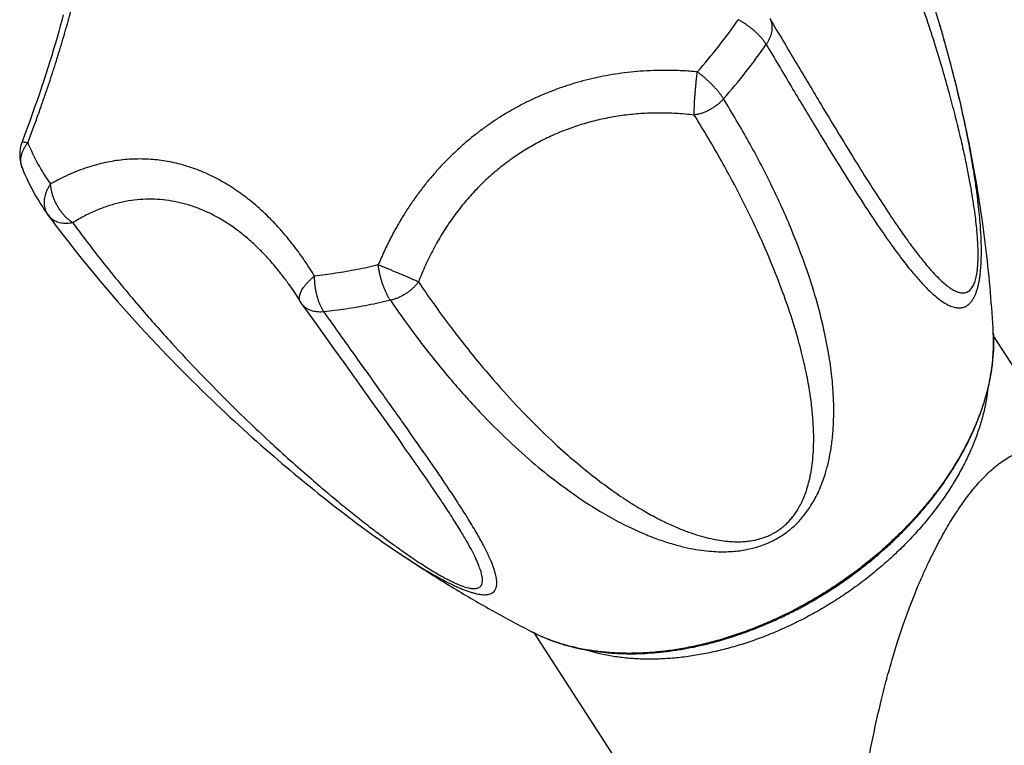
# Model space of a CAD drawing. Header units: millimetres. Extents: x 95 to 1084, y -153 to 904.
# Tile 4 of 27: x 216 to 270, y -23 to 17. Entities that reach past the tile are written whole.
import ezdxf

# ---------------------------------------------------------------- set-up
doc = ezdxf.new("R2010")
doc.units = ezdxf.units.MM
doc.header["$LTSCALE"] = 30.734
doc.layers.get('0').update_dxf_attribs({"linetype": 'CONTINUOUS'})

msp = doc.modelspace()

# ---------------------------------------------------------------- linework, layer by layer
at = {"color": 7, "linetype": 'CONTINUOUS'}
for p, q in [((230.829, 2.386), (230.826, 2.389)), ((274.621, -8.375), (269.466, -0.413)), ((249.762, -25.18), (244.283, -16.718))]:
    msp.add_line(p, q, dxfattribs=at)
for points in [[(218.432, 17.187), (218.354, 16.885), (218.272, 16.578), (218.186, 16.266), (218.097, 15.948), (218.004, 15.626), (217.907, 15.298), (217.806, 14.965), (217.702, 14.627), (217.594, 14.284), (217.482, 13.936), (217.367, 13.583), (217.248, 13.225), (217.125, 12.863), (216.998, 12.495), (216.868, 12.122), (216.734, 11.745), (216.597, 11.363), (216.456, 10.976), (216.311, 10.584), (216.175, 10.22)], [(217.638, 6.159), (217.997, 5.679), (218.363, 5.197), (218.723, 4.731), (219.078, 4.28), (219.427, 3.842), (219.772, 3.417), (220.111, 3.005), (220.445, 2.605), (220.774, 2.215), (221.099, 1.836), (221.419, 1.467), (221.735, 1.108), (222.047, 0.757), (222.355, 0.415), (222.66, 0.081), (222.96, -0.246), (223.257, -0.565), (223.55, -0.876), (223.839, -1.181), (224.126, -1.48), (224.409, -1.772), (224.689, -2.058), (224.965, -2.339), (225.239, -2.613), (225.51, -2.883), (225.778, -3.148), (226.044, -3.407), (226.307, -3.662), (226.567, -3.913), (226.825, -4.159), (227.08, -4.4), (227.333, -4.638), (227.584, -4.872), (227.833, -5.102), (228.079, -5.328), (228.324, -5.55), (228.566, -5.77), (228.806, -5.985), (229.045, -6.198), (229.281, -6.407), (229.516, -6.613), (229.749, -6.817), (229.98, -7.017), (230.209, -7.214), (230.437, -7.409), (230.664, -7.602), (230.889, -7.791), (231.112, -7.979), (231.335, -8.164), (231.556, -8.346), (231.776, -8.527), (231.995, -8.705), (232.212, -8.882), (232.429, -9.056), (232.645, -9.228), (232.859, -9.398), (233.072, -9.566), (233.285, -9.732), (233.495, -9.896), (233.705, -10.058), (233.913, -10.217), (234.12, -10.374), (234.326, -10.53), (234.53, -10.682), (234.733, -10.833), (234.935, -10.982), (235.135, -11.128), (235.333, -11.271), (235.529, -11.412), (235.723, -11.551), (235.915, -11.686), (236.105, -11.819), (236.293, -11.949), (236.557, -12.13)], [(230.829, 2.386), (230.908, 2.273), (231.047, 2.071), (231.185, 1.863), (231.321, 1.65), (231.442, 1.456)], [(231.516, 1.344), (232.106, 0.517), (232.692, -0.304), (233.266, -1.106), (233.825, -1.885), (235.392, -4.068)], [(235.392, -4.068), (235.874, -4.74), (236.333, -5.381), (236.768, -5.991), (237.037, -6.371)]]:
    msp.add_lwpolyline(points, dxfattribs=at)
for centre, radius, start, end in [((191.749, -5.326), 77.939, 16.37356, 18.16733), ((218.047, 9.516), 2, 159.3832, 202.0576), ((227.532, 13.35), 12.231, 202.0154, 215.913), ((219.246, 7.349), 2, 215.9317, 216.4993), ((233.146, 2.504), 2, 211.5937, 215.4291), ((250.404, 3.004), 19.971, 321.9296, 322.1233)]:
    msp.add_arc(centre, radius, start, end, dxfattribs=at)
at = {"color": 9, "linetype": 'CONTINUOUS'}
for centre, radius, start, end in [((231.64, 33.308), 28.917, 321.9158, 325.482), ((230.186, 34.454), 30.769, 318.4843, 321.9065), ((232.135, 32.67), 30.177, 321.9158, 325.4839), ((230.616, 33.867), 32.111, 318.4825, 321.9064), ((226.392, 14.172), 10.677, 202.0208, 215.8982), ((217.206, 9.175), 1.093, 200.6996, 202.0582), ((250.298, 3.173), 20.119, 321.7397, 321.9296)]:
    msp.add_arc(centre, radius, start, end, dxfattribs=at)
for points, knots in [([(257.2, 16.984), (257.697, 16.146), (258.632, 14.572), (259.941, 12.382), (261.073, 10.508), (262.042, 8.932), (262.88, 7.602), (263.608, 6.481), (264.244, 5.537), (264.803, 4.746), (265.296, 4.088), (265.73, 3.544), (266.115, 3.1), (266.455, 2.744), (266.756, 2.465), (267.022, 2.253), (267.257, 2.101), (267.465, 2), (267.649, 1.945), (267.81, 1.93), (267.95, 1.951), (268.07, 2.002), (268.172, 2.076), (268.257, 2.167), (268.328, 2.273), (268.389, 2.39), (268.441, 2.518), (268.485, 2.658), (268.523, 2.809), (268.555, 2.973), (268.582, 3.153), (268.603, 3.35), (268.618, 3.568), (268.627, 3.812), (268.63, 4.086), (268.623, 4.398), (268.607, 4.753), (268.579, 5.157), (268.536, 5.614), (268.477, 6.128), (268.399, 6.702), (268.299, 7.343), (268.174, 8.055), (268.022, 8.845), (267.838, 9.718), (267.617, 10.684), (267.355, 11.749), (267.044, 12.924), (266.676, 14.219), (266.242, 15.647), (265.73, 17.22), (265.122, 18.955), (264.4, 20.869), (263.538, 22.981), (262.5, 25.318), (261.262, 27.859), (260.325, 29.602), (259.82, 30.494)], [0, 0, 0, 0, 0.059406, 0.111734, 0.155699, 0.192978, 0.224643, 0.251604, 0.274563, 0.294101, 0.310693, 0.324738, 0.336576, 0.3465, 0.354768, 0.361609, 0.367235, 0.37185, 0.375655, 0.378855, 0.381653, 0.384231, 0.38673, 0.389237, 0.39181, 0.394488, 0.397291, 0.400256, 0.403414, 0.4068, 0.410466, 0.414472, 0.418886, 0.423806, 0.429351, 0.435643, 0.442832, 0.45104, 0.460349, 0.470832, 0.482594, 0.495743, 0.510401, 0.526704, 0.544806, 0.564881, 0.587124, 0.611761, 0.639048, 0.669282, 0.702805, 0.740024, 0.781418, 0.827602, 0.87923, 0.937458, 1, 1, 1, 1]), ([(216.494, 10.168), (216.594, 10.434), (216.786, 10.949), (217.059, 11.701), (217.31, 12.413), (217.544, 13.09), (217.761, 13.738), (217.964, 14.363), (218.155, 14.968), (218.334, 15.557), (218.503, 16.132), (218.663, 16.696), (218.812, 17.248), (218.952, 17.79), (219.083, 18.323), (219.204, 18.845), (219.315, 19.355), (219.416, 19.854), (219.506, 20.339), (219.585, 20.809), (219.654, 21.263), (219.712, 21.701), (219.759, 22.123), (219.795, 22.529), (219.821, 22.918), (219.836, 23.293), (219.841, 23.653), (219.835, 23.999), (219.818, 24.332), (219.789, 24.652), (219.748, 24.96), (219.692, 25.256), (219.621, 25.538), (219.56, 25.719), (219.526, 25.806)], [0, 0, 0, 0, 0.052746, 0.102145, 0.148724, 0.19295, 0.235212, 0.275833, 0.315074, 0.353155, 0.390241, 0.426461, 0.461901, 0.496597, 0.530568, 0.563775, 0.596174, 0.627695, 0.658262, 0.687811, 0.716295, 0.743675, 0.769961, 0.795166, 0.819334, 0.842521, 0.864788, 0.886204, 0.906833, 0.926738, 0.94597, 0.964573, 0.982578, 1, 1, 1, 1]), ([(256.999, 15.569), (256.973, 15.613), (256.916, 15.701), (256.817, 15.831), (256.705, 15.963), (256.58, 16.095), (256.444, 16.227), (256.297, 16.356), (256.142, 16.482), (255.98, 16.602), (255.812, 16.717), (255.641, 16.824), (255.525, 16.89), (255.466, 16.922)], [0, 0, 0, 0, 0.073656, 0.152741, 0.236775, 0.325148, 0.417132, 0.511963, 0.608839, 0.706928, 0.805401, 0.903389, 1, 1, 1, 1]), ([(257.2, 16.984), (257.221, 16.945), (257.258, 16.863), (257.296, 16.733), (257.318, 16.597), (257.322, 16.455), (257.309, 16.309), (257.28, 16.161), (257.233, 16.011), (257.171, 15.861), (257.093, 15.713), (257.032, 15.617), (256.999, 15.569)], [0, 0, 0, 0, 0.088434, 0.177983, 0.269428, 0.363437, 0.46054, 0.561105, 0.665327, 0.773247, 0.884765, 1, 1, 1, 1]), ([(253.225, 14.06), (252.942, 14.086), (252.393, 14.126), (251.589, 14.149), (250.826, 14.138), (250.098, 14.098), (249.398, 14.031), (248.722, 13.94), (248.064, 13.824), (247.423, 13.686), (246.794, 13.525), (246.177, 13.342), (245.57, 13.135), (244.972, 12.905), (244.382, 12.652), (243.803, 12.376), (243.234, 12.076), (242.676, 11.754), (242.132, 11.41), (241.602, 11.045), (241.088, 10.66), (240.589, 10.255), (240.107, 9.831), (239.641, 9.389), (239.191, 8.927), (238.756, 8.444), (238.334, 7.94), (237.925, 7.41), (237.528, 6.852), (237.142, 6.262), (236.766, 5.634), (236.4, 4.963), (236.044, 4.238), (235.822, 3.732), (235.713, 3.469)], [0, 0, 0, 0, 0.038715, 0.075134, 0.109684, 0.142741, 0.174618, 0.205582, 0.235857, 0.265637, 0.295081, 0.324323, 0.353463, 0.382587, 0.411733, 0.440932, 0.47018, 0.499457, 0.528739, 0.558, 0.587216, 0.616397, 0.645558, 0.674748, 0.704049, 0.733557, 0.763411, 0.793767, 0.824822, 0.856796, 0.889957, 0.924619, 0.961157, 1, 1, 1, 1]), ([(253.054, 11.69), (253.053, 11.734), (253.053, 11.828), (253.055, 11.975), (253.059, 12.135), (253.066, 12.307), (253.076, 12.489), (253.088, 12.679), (253.102, 12.874), (253.118, 13.074), (253.136, 13.275), (253.156, 13.476), (253.177, 13.675), (253.2, 13.869), (253.216, 13.997), (253.225, 14.06)], [0, 0, 0, 0, 0.055961, 0.118098, 0.185828, 0.258483, 0.33531, 0.415491, 0.498207, 0.582627, 0.667896, 0.753139, 0.837477, 0.920045, 1, 1, 1, 1]), ([(254.66, 12.583), (254.634, 12.626), (254.576, 12.714), (254.48, 12.847), (254.372, 12.984), (254.253, 13.124), (254.124, 13.265), (253.987, 13.406), (253.843, 13.545), (253.693, 13.682), (253.539, 13.814), (253.383, 13.94), (253.278, 14.021), (253.225, 14.06)], [0, 0, 0, 0, 0.073491, 0.152799, 0.237296, 0.326244, 0.4188, 0.5141, 0.611251, 0.709337, 0.807454, 0.904661, 1, 1, 1, 1]), ([(236.387, 1.531), (236.899, 0.781), (237.942, -0.671), (239.58, -2.716), (241.217, -4.55), (242.792, -6.126), (244.257, -7.436), (245.6, -8.508), (246.83, -9.383), (247.958, -10.094), (248.992, -10.668), (249.94, -11.126), (250.807, -11.484), (251.598, -11.758), (252.32, -11.961), (252.975, -12.104), (253.57, -12.196), (254.108, -12.246), (254.596, -12.263), (255.04, -12.251), (255.445, -12.216), (255.818, -12.162), (256.162, -12.091), (256.483, -12.006), (256.783, -11.907), (257.066, -11.796), (257.334, -11.673), (257.59, -11.537), (257.836, -11.388), (258.074, -11.226), (258.305, -11.047), (258.531, -10.85), (258.753, -10.633), (258.97, -10.392), (259.185, -10.125), (259.395, -9.826), (259.602, -9.491), (259.803, -9.113), (259.996, -8.684), (260.179, -8.197), (260.346, -7.643), (260.491, -7.016), (260.607, -6.305), (260.686, -5.504), (260.718, -4.601), (260.691, -3.587), (260.591, -2.447), (260.403, -1.167), (260.104, 0.271), (259.67, 1.892), (259.067, 3.723), (258.263, 5.766), (257.249, 7.976), (256.041, 10.28), (255.137, 11.812), (254.659, 12.582)], [0, 0, 0, 0, 0.051339, 0.100982, 0.147963, 0.19014, 0.226848, 0.258942, 0.287168, 0.312116, 0.334257, 0.353967, 0.371542, 0.387238, 0.401275, 0.413849, 0.42512, 0.435243, 0.444381, 0.452689, 0.460311, 0.467365, 0.473959, 0.480178, 0.486102, 0.491802, 0.497334, 0.502767, 0.508157, 0.513563, 0.519047, 0.524668, 0.530483, 0.536567, 0.542988, 0.549836, 0.557207, 0.565226, 0.574026, 0.583764, 0.594596, 0.606668, 0.620148, 0.635232, 0.652145, 0.671148, 0.692551, 0.716739, 0.744196, 0.775532, 0.811507, 0.853041, 0.899526, 0.948823, 1, 1, 1, 1]), ([(254.66, 12.583), (254.619, 12.536), (254.534, 12.446), (254.396, 12.319), (254.248, 12.201), (254.091, 12.092), (253.928, 11.994), (253.758, 11.907), (253.585, 11.832), (253.409, 11.77), (253.232, 11.722), (253.113, 11.699), (253.054, 11.69)], [0, 0, 0, 0, 0.098827, 0.198936, 0.300169, 0.402046, 0.504071, 0.605748, 0.70661, 0.80621, 0.904132, 1, 1, 1, 1]), ([(253.054, 11.69), (252.721, 11.729), (252.064, 11.787), (251.087, 11.814), (250.135, 11.78), (249.21, 11.689), (248.312, 11.544), (247.44, 11.345), (246.595, 11.095), (245.777, 10.795), (244.986, 10.446), (244.224, 10.049), (243.489, 9.605), (242.783, 9.114), (242.107, 8.575), (241.46, 7.99), (240.845, 7.357), (240.263, 6.676), (239.716, 5.947), (239.204, 5.169), (238.731, 4.341), (238.299, 3.463), (238.044, 2.853), (237.924, 2.54)], [0, 0, 0, 0, 0.052514, 0.103517, 0.153188, 0.201696, 0.249205, 0.295876, 0.341865, 0.387328, 0.432415, 0.477281, 0.522081, 0.566966, 0.612088, 0.657598, 0.703646, 0.750385, 0.797969, 0.846557, 0.896311, 0.947401, 1, 1, 1, 1]), ([(237.924, 2.54), (238.475, 1.73), (239.557, 0.216), (241.18, -1.844), (242.69, -3.589), (244.07, -5.047), (245.335, -6.271), (246.497, -7.302), (247.564, -8.169), (248.547, -8.898), (249.451, -9.509), (250.284, -10.018), (251.052, -10.439), (251.76, -10.783), (252.412, -11.06), (253.012, -11.278), (253.564, -11.445), (254.072, -11.566), (254.537, -11.648), (254.962, -11.695), (255.35, -11.713), (255.702, -11.706), (256.02, -11.678), (256.308, -11.633), (256.569, -11.574), (256.808, -11.504), (257.028, -11.423), (257.234, -11.332), (257.428, -11.231), (257.614, -11.119), (257.792, -10.994), (257.966, -10.855), (258.137, -10.7), (258.306, -10.524), (258.473, -10.323), (258.639, -10.094), (258.801, -9.831), (258.959, -9.53), (259.108, -9.187), (259.245, -8.799), (259.366, -8.361), (259.468, -7.871), (259.546, -7.322), (259.597, -6.709), (259.613, -6.027), (259.591, -5.268), (259.522, -4.424), (259.398, -3.485), (259.208, -2.441), (258.942, -1.279), (258.582, 0.017), (258.11, 1.465), (257.502, 3.087), (256.727, 4.91), (255.742, 6.972), (254.515, 9.27), (253.57, 10.862), (253.054, 11.69)], [0, 0, 0, 0, 0.058362, 0.110949, 0.156307, 0.195892, 0.230619, 0.261269, 0.288437, 0.312609, 0.334184, 0.35349, 0.370807, 0.386371, 0.400385, 0.413024, 0.424439, 0.434764, 0.444113, 0.45259, 0.460275, 0.467239, 0.473558, 0.479312, 0.484591, 0.489506, 0.494144, 0.498584, 0.50291, 0.50719, 0.511492, 0.515889, 0.520457, 0.525265, 0.530416, 0.536001, 0.542109, 0.548831, 0.556235, 0.564387, 0.57337, 0.583288, 0.594257, 0.606414, 0.619911, 0.634929, 0.651673, 0.670387, 0.691353, 0.71491, 0.741465, 0.771514, 0.80567, 0.844728, 0.889632, 0.941853, 1, 1, 1, 1]), ([(216.183, 8.789), (216.166, 8.835), (216.137, 8.931), (216.113, 9.082), (216.109, 9.237), (216.125, 9.396), (216.161, 9.555), (216.216, 9.714), (216.291, 9.871), (216.383, 10.024), (216.455, 10.121), (216.494, 10.168)], [0, 0, 0, 0, 0.099964, 0.202866, 0.30754, 0.414652, 0.524738, 0.638176, 0.755203, 0.87586, 1, 1, 1, 1]), ([(216.176, 10.22), (216.177, 10.222), (216.185, 10.231), (216.214, 10.227), (216.258, 10.225), (216.321, 10.212), (216.402, 10.193), (216.461, 10.177), (216.494, 10.168)], [0, 0, 0, 0, 0.023657, 0.103015, 0.24028, 0.436547, 0.69055, 1, 1, 1, 1]), ([(232.222, 2.864), (232.089, 3.081), (231.823, 3.497), (231.413, 4.087), (231.008, 4.626), (230.606, 5.121), (230.205, 5.576), (229.806, 5.996), (229.405, 6.386), (229, 6.748), (228.592, 7.085), (228.177, 7.398), (227.756, 7.688), (227.328, 7.954), (226.893, 8.197), (226.451, 8.417), (226.003, 8.614), (225.549, 8.785), (225.091, 8.932), (224.629, 9.053), (224.165, 9.149), (223.7, 9.22), (223.233, 9.265), (222.766, 9.285), (222.297, 9.281), (221.825, 9.251), (221.349, 9.195), (220.868, 9.113), (220.379, 9.002), (219.879, 8.861), (219.367, 8.685), (218.838, 8.471), (218.292, 8.215), (217.928, 8.018), (217.743, 7.911)], [0, 0, 0, 0, 0.044468, 0.086075, 0.125164, 0.162088, 0.197199, 0.230822, 0.263239, 0.294721, 0.32545, 0.355578, 0.385233, 0.414499, 0.443457, 0.472145, 0.500579, 0.528775, 0.556733, 0.584455, 0.611964, 0.639291, 0.666488, 0.693649, 0.720869, 0.748282, 0.77604, 0.80432, 0.83337, 0.863446, 0.894836, 0.927852, 0.962805, 1, 1, 1, 1]), ([(217.626, 6.176), (217.599, 6.213), (217.546, 6.296), (217.483, 6.433), (217.437, 6.582), (217.41, 6.738), (217.402, 6.902), (217.413, 7.069), (217.442, 7.24), (217.491, 7.411), (217.557, 7.582), (217.641, 7.75), (217.707, 7.858), (217.743, 7.911)], [0, 0, 0, 0, 0.075979, 0.158535, 0.242378, 0.328054, 0.415976, 0.506458, 0.599696, 0.695763, 0.794632, 0.896142, 1, 1, 1, 1]), ([(218.957, 5.781), (218.906, 5.815), (218.806, 5.888), (218.663, 6.011), (218.525, 6.147), (218.395, 6.296), (218.274, 6.456), (218.162, 6.624), (218.062, 6.8), (217.973, 6.982), (217.898, 7.167), (217.837, 7.355), (217.79, 7.542), (217.758, 7.727), (217.746, 7.851), (217.743, 7.911)], [0, 0, 0, 0, 0.072224, 0.146726, 0.223213, 0.301307, 0.380557, 0.460473, 0.54058, 0.620419, 0.699524, 0.777441, 0.853739, 0.928035, 1, 1, 1, 1]), ([(230.826, 2.389), (230.703, 2.564), (230.409, 2.962), (229.929, 3.554), (229.386, 4.15), (228.832, 4.688), (228.267, 5.171), (227.693, 5.598), (227.109, 5.972), (226.517, 6.291), (225.916, 6.557), (225.308, 6.77), (224.693, 6.928), (224.071, 7.033), (223.442, 7.083), (222.808, 7.077), (222.169, 7.014), (221.527, 6.892), (220.881, 6.71), (220.234, 6.466), (219.587, 6.158), (219.166, 5.914), (218.957, 5.781)], [0, 0, 0, 0, 0.046474, 0.107411, 0.165704, 0.221581, 0.275275, 0.327029, 0.37709, 0.425711, 0.473152, 0.519684, 0.565587, 0.611149, 0.656667, 0.702441, 0.748781, 0.796002, 0.844422, 0.894356, 0.946117, 1, 1, 1, 1]), ([(218.957, 5.781), (218.901, 5.771), (218.791, 5.754), (218.628, 5.743), (218.47, 5.747), (218.319, 5.765), (218.176, 5.797), (218.043, 5.844), (217.92, 5.905), (217.81, 5.979), (217.715, 6.064), (217.662, 6.127), (217.638, 6.159)], [0, 0, 0, 0, 0.117259, 0.230557, 0.339725, 0.444732, 0.5457, 0.64292, 0.736844, 0.828099, 0.917469, 1, 1, 1, 1]), ([(218.957, 5.781), (219.568, 4.953), (220.78, 3.376), (222.594, 1.19), (224.302, -0.738), (225.875, -2.416), (227.323, -3.888), (228.652, -5.184), (229.871, -6.328), (230.989, -7.341), (232.011, -8.238), (232.947, -9.035), (233.801, -9.742), (234.581, -10.368), (235.291, -10.924), (235.937, -11.414), (236.524, -11.847), (237.056, -12.227), (237.536, -12.559), (237.968, -12.848), (238.356, -13.098), (238.701, -13.311), (239.008, -13.492), (239.28, -13.646), (239.522, -13.775), (239.739, -13.884), (239.936, -13.976), (240.115, -14.054), (240.279, -14.119), (240.432, -14.173), (240.575, -14.216), (240.71, -14.248), (240.836, -14.269), (240.956, -14.278), (241.068, -14.274), (241.171, -14.252), (241.264, -14.21), (241.343, -14.141), (241.402, -14.041), (241.433, -13.91), (241.436, -13.743), (241.405, -13.536), (241.338, -13.283), (241.227, -12.979), (241.068, -12.615), (240.853, -12.184), (240.575, -11.677), (240.224, -11.084), (239.79, -10.39), (239.261, -9.581), (238.624, -8.637), (237.872, -7.552), (237.328, -6.78), (237.038, -6.371)], [0, 0, 0, 0, 0.078098, 0.150876, 0.215566, 0.273488, 0.325451, 0.372201, 0.414327, 0.452329, 0.486633, 0.517603, 0.545559, 0.570779, 0.593511, 0.613971, 0.632354, 0.648829, 0.663552, 0.676664, 0.688281, 0.698509, 0.707472, 0.715324, 0.722218, 0.728316, 0.733764, 0.738666, 0.74312, 0.747202, 0.750963, 0.754444, 0.757685, 0.7607, 0.763511, 0.76615, 0.768672, 0.771208, 0.77398, 0.777276, 0.781382, 0.786571, 0.793093, 0.801196, 0.81114, 0.823206, 0.837712, 0.855019, 0.875549, 0.899796, 0.928351, 0.961935, 1, 1, 1, 1]), ([(235.713, 3.469), (235.324, 3.376), (234.548, 3.207), (233.383, 3.005), (232.608, 2.905), (232.222, 2.864)], [0, 0, 0, 0, 0.338703, 0.672155, 1, 1, 1, 1]), ([(236.386, 1.531), (236.357, 1.573), (236.3, 1.661), (236.22, 1.804), (236.143, 1.96), (236.069, 2.127), (236, 2.304), (235.936, 2.489), (235.877, 2.681), (235.825, 2.876), (235.78, 3.074), (235.742, 3.272), (235.722, 3.403), (235.713, 3.469)], [0, 0, 0, 0, 0.073569, 0.152749, 0.236993, 0.325629, 0.417878, 0.512928, 0.609934, 0.708025, 0.806338, 0.90397, 1, 1, 1, 1]), ([(237.924, 2.54), (237.882, 2.559), (237.793, 2.599), (237.654, 2.661), (237.503, 2.727), (237.341, 2.797), (237.171, 2.87), (236.994, 2.945), (236.811, 3.022), (236.626, 3.099), (236.439, 3.177), (236.252, 3.253), (236.069, 3.327), (235.889, 3.399), (235.771, 3.446), (235.713, 3.469)], [0, 0, 0, 0, 0.057802, 0.121543, 0.190608, 0.264303, 0.341855, 0.42243, 0.505197, 0.589321, 0.673941, 0.758183, 0.841174, 0.922057, 1, 1, 1, 1]), ([(231.442, 1.456), (231.435, 1.468), (231.415, 1.505), (231.393, 1.575), (231.385, 1.668), (231.395, 1.769), (231.424, 1.877), (231.47, 1.992), (231.533, 2.111), (231.612, 2.234), (231.707, 2.36), (231.817, 2.488), (231.941, 2.616), (232.076, 2.742), (232.173, 2.824), (232.222, 2.864)], [0, 0, 0, 0, 0.023754, 0.0738, 0.127225, 0.185738, 0.250455, 0.321959, 0.400462, 0.485884, 0.577913, 0.676043, 0.779622, 0.887889, 1, 1, 1, 1]), ([(232.743, 0.9), (232.714, 0.941), (232.657, 1.03), (232.58, 1.173), (232.509, 1.33), (232.445, 1.499), (232.387, 1.678), (232.338, 1.866), (232.296, 2.06), (232.264, 2.259), (232.24, 2.461), (232.226, 2.663), (232.223, 2.797), (232.222, 2.864)], [0, 0, 0, 0, 0.073819, 0.152791, 0.236538, 0.324536, 0.416138, 0.510647, 0.607326, 0.705398, 0.804086, 0.90257, 1, 1, 1, 1]), ([(237.924, 2.54), (237.887, 2.491), (237.809, 2.395), (237.682, 2.259), (237.543, 2.131), (237.395, 2.011), (237.239, 1.901), (237.076, 1.802), (236.908, 1.714), (236.736, 1.639), (236.562, 1.577), (236.445, 1.545), (236.386, 1.531)], [0, 0, 0, 0, 0.097838, 0.197353, 0.298126, 0.39971, 0.501641, 0.603439, 0.704613, 0.804681, 0.903187, 1, 1, 1, 1]), ([(232.743, 0.9), (232.687, 0.894), (232.578, 0.886), (232.415, 0.89), (232.26, 0.908), (232.112, 0.94), (231.974, 0.987), (231.846, 1.048), (231.731, 1.123), (231.628, 1.21), (231.559, 1.287), (231.524, 1.333), (231.516, 1.344)], [0, 0, 0, 0, 0.122615, 0.240913, 0.355155, 0.465381, 0.571796, 0.674786, 0.77493, 0.872968, 0.969765, 1, 1, 1, 1]), ([(236.387, 1.531), (235.98, 1.434), (235.17, 1.258), (233.954, 1.047), (233.144, 0.942), (232.742, 0.9)], [0, 0, 0, 0, 0.338753, 0.672112, 1, 1, 1, 1]), ([(236.557, -12.13), (236.626, -12.178), (236.875, -12.346), (237.284, -12.617), (237.77, -12.927), (238.205, -13.195), (238.596, -13.427), (238.949, -13.628), (239.271, -13.802), (239.565, -13.954), (239.835, -14.086), (240.085, -14.2), (240.316, -14.299), (240.533, -14.383), (240.736, -14.454), (240.927, -14.512), (241.107, -14.558), (241.278, -14.591), (241.439, -14.61), (241.59, -14.615), (241.731, -14.603), (241.861, -14.571), (241.978, -14.516), (242.08, -14.433), (242.16, -14.314), (242.211, -14.155), (242.228, -13.951), (242.204, -13.694), (242.13, -13.375), (241.998, -12.984), (241.795, -12.507), (241.511, -11.932), (241.13, -11.243), (240.636, -10.42), (240.01, -9.438), (239.229, -8.267), (238.266, -6.868), (237.107, -5.22), (235.767, -3.339), (234.29, -1.271), (233.268, 0.161), (232.742, 0.9)], [0, 0, 0, 0, 0.01029, 0.036878, 0.060343, 0.081125, 0.099629, 0.116191, 0.131094, 0.144579, 0.156828, 0.168028, 0.178311, 0.187786, 0.19657, 0.204738, 0.212337, 0.219437, 0.226056, 0.232223, 0.237982, 0.243395, 0.248579, 0.253786, 0.259394, 0.265944, 0.274057, 0.284368, 0.29752, 0.314195, 0.335119, 0.361085, 0.392988, 0.431886, 0.479054, 0.536061, 0.604834, 0.687695, 0.783772, 0.888607, 1, 1, 1, 1]), ([(269.461, -0.291), (269.462, -0.302), (269.474, -0.549), (269.479, -1.038), (269.432, -1.762), (269.331, -2.498), (269.178, -3.244), (268.971, -3.997), (268.713, -4.755), (268.403, -5.514), (268.044, -6.273), (267.637, -7.027), (267.182, -7.775), (266.682, -8.514), (266.323, -8.995), (266.136, -9.233)], [0, 0, 0, 0, 0.003574, 0.076171, 0.150498, 0.226679, 0.304801, 0.384918, 0.467054, 0.5512, 0.63732, 0.725355, 0.815219, 0.906809, 1, 1, 1, 1]), ([(269.162, -3.318), (269.141, -3.502), (269.08, -3.934), (268.939, -4.613), (268.731, -5.357), (268.47, -6.105), (268.155, -6.855), (267.788, -7.603), (267.37, -8.346), (266.905, -9.081), (266.392, -9.806), (265.835, -10.516), (265.236, -11.21), (264.596, -11.885), (263.92, -12.537), (263.209, -13.165), (262.466, -13.764), (261.695, -14.334), (260.899, -14.872), (260.08, -15.375), (259.243, -15.841), (258.39, -16.269), (257.526, -16.657), (256.653, -17.003), (255.776, -17.306), (254.897, -17.564), (254.021, -17.777), (253.151, -17.943), (252.291, -18.063), (251.443, -18.134), (250.613, -18.158), (249.802, -18.134), (249.015, -18.061), (248.254, -17.941), (247.603, -17.793), (247.209, -17.677), (247.055, -17.628)], [0, 0, 0, 0, 0.019059, 0.044801, 0.071241, 0.098386, 0.126233, 0.154767, 0.183961, 0.213784, 0.244193, 0.275139, 0.306568, 0.33842, 0.37063, 0.40313, 0.43585, 0.468715, 0.501652, 0.534585, 0.567439, 0.600139, 0.632612, 0.664788, 0.696599, 0.727981, 0.758874, 0.789224, 0.818984, 0.848111, 0.876575, 0.90435, 0.931422, 0.957789, 0.98346, 1, 1, 1, 1]), ([(261.556, -28.075), (261.638, -27.896), (261.795, -27.5), (261.988, -26.842), (262.154, -26.075), (262.317, -25.196), (262.509, -24.182), (262.737, -23.021), (263.001, -21.752), (263.293, -20.477), (263.596, -19.282), (263.898, -18.201), (264.197, -17.223), (264.491, -16.336), (264.781, -15.526), (265.069, -14.777), (265.353, -14.084), (265.63, -13.445), (265.899, -12.859), (266.164, -12.316), (266.427, -11.806), (266.688, -11.326), (266.948, -10.874), (267.206, -10.448), (267.464, -10.046), (267.724, -9.664), (267.987, -9.3), (268.256, -8.952), (268.53, -8.62), (268.808, -8.308), (269.093, -8.015), (269.389, -7.739), (269.701, -7.481), (270.026, -7.243), (270.366, -7.033), (270.717, -6.856), (271.081, -6.72), (271.333, -6.662), (271.46, -6.643)], [0, 0, 0, 0, 0.024164, 0.052063, 0.083966, 0.120268, 0.161747, 0.210352, 0.265333, 0.320563, 0.370778, 0.41638, 0.458112, 0.496106, 0.53089, 0.56364, 0.594386, 0.622722, 0.648974, 0.673484, 0.69676, 0.719181, 0.740518, 0.760711, 0.780202, 0.799032, 0.817293, 0.835348, 0.852949, 0.869942, 0.886586, 0.903066, 0.919566, 0.936116, 0.952435, 0.968434, 0.984262, 1, 1, 1, 1]), ([(266.095, -9.286), (265.919, -9.509), (265.539, -9.97), (264.93, -10.649), (264.268, -11.325), (263.572, -11.978), (262.844, -12.607), (262.086, -13.21), (261.301, -13.783), (260.493, -14.325), (259.663, -14.835), (258.816, -15.309), (257.954, -15.747), (257.08, -16.147), (256.197, -16.507), (255.309, -16.826), (254.419, -17.103), (253.53, -17.336), (252.645, -17.526), (251.768, -17.671), (250.902, -17.771), (250.05, -17.826), (249.214, -17.834), (248.399, -17.797), (247.606, -17.714), (246.84, -17.585), (246.102, -17.412), (245.395, -17.194), (244.753, -16.944), (244.353, -16.756), (244.174, -16.663)], [0, 0, 0, 0, 0.034547, 0.072302, 0.110505, 0.149086, 0.187974, 0.22709, 0.266358, 0.305698, 0.345031, 0.384276, 0.423355, 0.462189, 0.500704, 0.538826, 0.576488, 0.613623, 0.650172, 0.686081, 0.721303, 0.755798, 0.789535, 0.822491, 0.854654, 0.886025, 0.916613, 0.946443, 0.975552, 1, 1, 1, 1]), ([(265.895, -31.479), (265.948, -31.438), (266.063, -31.345), (266.261, -31.208), (266.492, -31.059), (266.751, -30.909), (267.029, -30.758), (267.32, -30.613), (267.618, -30.473), (267.921, -30.335), (268.233, -30.193), (268.567, -30.044), (268.935, -29.878), (269.347, -29.691), (269.805, -29.48), (270.316, -29.244), (270.886, -28.976), (271.529, -28.67), (272.263, -28.31), (273.1, -27.886), (274.017, -27.399), (274.945, -26.88), (275.822, -26.36), (276.619, -25.862), (277.343, -25.386), (278, -24.932), (278.599, -24.498), (279.149, -24.08), (279.656, -23.677), (280.124, -23.288), (280.558, -22.911), (280.962, -22.542), (281.339, -22.183), (281.691, -21.83), (282.021, -21.483), (282.329, -21.14), (282.619, -20.799), (282.89, -20.457), (283.145, -20.114), (283.381, -19.767), (283.6, -19.416), (283.799, -19.058), (283.975, -18.696), (284.125, -18.327), (284.246, -17.951), (284.332, -17.565), (284.377, -17.167), (284.372, -16.898), (284.361, -16.763)], [0, 0, 0, 0, 0.008196, 0.018125, 0.029448, 0.041793, 0.054796, 0.068129, 0.081626, 0.095138, 0.108899, 0.123599, 0.139952, 0.158341, 0.178884, 0.201741, 0.227282, 0.256005, 0.288921, 0.327338, 0.370937, 0.416009, 0.457528, 0.495792, 0.531097, 0.56349, 0.593576, 0.621721, 0.64807, 0.672817, 0.696231, 0.718514, 0.739755, 0.760046, 0.779532, 0.798313, 0.816526, 0.834308, 0.851729, 0.86884, 0.885717, 0.902394, 0.918857, 0.935077, 0.951121, 0.967169, 0.983389, 1, 1, 1, 1])]:
    msp.add_open_spline(points, degree=3, knots=knots, dxfattribs=at)
at = {"color": 7, "linetype": 'CONTINUOUS'}
for points, knots in [([(257, 15.57), (257.461, 14.792), (258.357, 13.283), (259.663, 11.111), (260.865, 9.147), (261.935, 7.443), (262.862, 6.023), (263.659, 4.86), (264.347, 3.916), (264.945, 3.155), (265.465, 2.55), (265.92, 2.079), (266.318, 1.72), (266.666, 1.458), (266.969, 1.278), (267.234, 1.168), (267.465, 1.115), (267.666, 1.111), (267.84, 1.147), (267.989, 1.215), (268.118, 1.308), (268.229, 1.422), (268.326, 1.553), (268.41, 1.7), (268.484, 1.861), (268.549, 2.036), (268.606, 2.226), (268.655, 2.429), (268.697, 2.649), (268.733, 2.885), (268.762, 3.142), (268.785, 3.421), (268.8, 3.725), (268.808, 4.059), (268.808, 4.428), (268.797, 4.836), (268.775, 5.291), (268.74, 5.8), (268.688, 6.373), (268.617, 7.018), (268.522, 7.746), (268.399, 8.567), (268.243, 9.488), (268.048, 10.522), (267.808, 11.677), (267.513, 12.966), (267.156, 14.4), (266.818, 15.642), (266.598, 16.407), (266.528, 16.645)], [0, 0, 0, 0, 0.078686, 0.152765, 0.220587, 0.27913, 0.327823, 0.368235, 0.401762, 0.429515, 0.45241, 0.471201, 0.486527, 0.498956, 0.509007, 0.517159, 0.523854, 0.529512, 0.53451, 0.539158, 0.54369, 0.548257, 0.552956, 0.557851, 0.562985, 0.568384, 0.574098, 0.580159, 0.586614, 0.593539, 0.600998, 0.609076, 0.617885, 0.627534, 0.638164, 0.649948, 0.663075, 0.677791, 0.694364, 0.713101, 0.734305, 0.758272, 0.785292, 0.815682, 0.849791, 0.887992, 0.9307, 0.978414, 1, 1, 1, 1]), ([(269.461, -0.291), (269.421, 0.462), (269.315, 1.983), (269.081, 4.285), (268.766, 6.621), (268.369, 8.992), (267.885, 11.393), (267.315, 13.817), (266.841, 15.568), (266.568, 16.509), (266.528, 16.644)], [0, 0, 0, 0, 0.131344, 0.265441, 0.402867, 0.541828, 0.684129, 0.829354, 0.975403, 1, 1, 1, 1]), ([(266.168, -9.257), (266.304, -9.083), (266.582, -8.713), (266.982, -8.138), (267.366, -7.538), (267.721, -6.932), (268.045, -6.321), (268.338, -5.707), (268.599, -5.092), (268.827, -4.477), (269.021, -3.863), (269.182, -3.252), (269.308, -2.645), (269.4, -2.044), (269.457, -1.451), (269.48, -0.867), (269.471, -0.482), (269.461, -0.291)], [0, 0, 0, 0, 0.068156, 0.142275, 0.215367, 0.287379, 0.358277, 0.427985, 0.496496, 0.563772, 0.629788, 0.69456, 0.758052, 0.820314, 0.881361, 0.941231, 1, 1, 1, 1]), ([(246.815, -17.58), (246.859, -17.589), (247.108, -17.64), (247.566, -17.717), (248.197, -17.793), (248.843, -17.839), (249.502, -17.855), (250.173, -17.843), (250.854, -17.801), (251.543, -17.731), (252.238, -17.631), (252.939, -17.503), (253.644, -17.347), (254.35, -17.163), (255.057, -16.952), (255.763, -16.714), (256.466, -16.45), (257.165, -16.16), (257.858, -15.846), (258.544, -15.507), (259.22, -15.145), (259.887, -14.76), (260.541, -14.354), (261.182, -13.926), (261.809, -13.479), (262.419, -13.014), (263.011, -12.53), (263.585, -12.029), (264.139, -11.513), (264.671, -10.983), (265.181, -10.439), (265.667, -9.883), (265.976, -9.503), (266.126, -9.311)], [0, 0, 0, 0, 0.006197, 0.034542, 0.06342, 0.092836, 0.122817, 0.153307, 0.184292, 0.215766, 0.24773, 0.280126, 0.312928, 0.346119, 0.379675, 0.413543, 0.447687, 0.482083, 0.516691, 0.551463, 0.586359, 0.621342, 0.656371, 0.691401, 0.726393, 0.761298, 0.79608, 0.830702, 0.865125, 0.89929, 0.933179, 0.96676, 1, 1, 1, 1]), ([(236.557, -12.13), (236.925, -12.381), (238.014, -13.108), (239.832, -14.253), (242.003, -15.516), (243.455, -16.294), (244.174, -16.663)], [0, 0, 0, 0, 0.150581, 0.442772, 0.726718, 1, 1, 1, 1]), ([(244.174, -16.663), (244.342, -16.75), (244.686, -16.913), (245.22, -17.13), (245.777, -17.319), (246.311, -17.468), (246.66, -17.548), (246.815, -17.58)], [0, 0, 0, 0, 0.201788, 0.407349, 0.616848, 0.830439, 1, 1, 1, 1])]:
    msp.add_open_spline(points, degree=3, knots=knots, dxfattribs=at)

doc.saveas('drawing.dxf')
